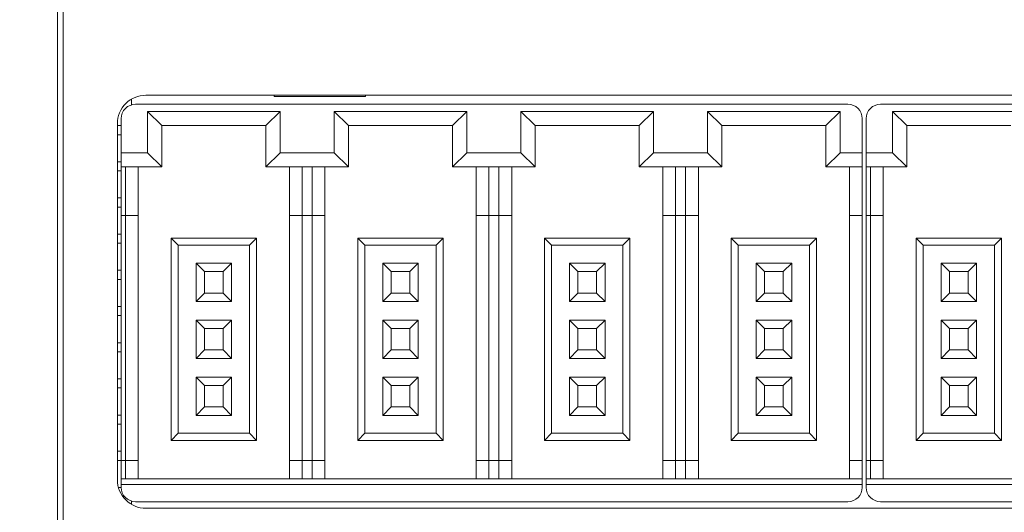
# Model space of a CAD drawing. Header units: millimetres. Extents: x -1114 to 1396, y -630 to 631.
# Tile 235 of 256: x -896 to -861, y 464 to 482. Entities that reach past the tile are written whole.
import ezdxf

# ---------------------------------------------------------------- set-up
doc = ezdxf.new("R2010")
doc.units = ezdxf.units.MM
doc.header["$MEASUREMENT"] = 0

msp = doc.modelspace()

# ---------------------------------------------------------------- linework, layer by layer
at = {"lineweight": 18}
for points, knots in [([(1038.9843, -629.7647), (1038.9843, -629.7647), (-1111.4882, -629.7647), (-1111.4882, -629.7647), (-1111.4882, -629.7647), (-1111.4882, -629.7647), (-1111.4882, 630.7883), (-1111.4882, 630.7883), (-1111.4882, 630.7883), (-1111.4882, 630.7883), (1038.9843, 630.7883), (1038.9843, 630.7883)], [0, 0, 0, 0, 0.3333333, 0.3333333, 0.3333333, 0.3333333, 0.6666667, 0.6666667, 0.6666667, 0.6666667, 1, 1, 1, 1]), ([(-891.1139, 479.0144), (-891.3791, 479.0144), (-891.6335, 478.909), (-891.821, 478.7215), (-891.821, 478.7215), (-892.0085, 478.5339), (-892.1139, 478.2796), (-892.1139, 478.0144)], [0, 0, 0, 0, 0.5, 0.5, 0.5, 0.5, 1, 1, 1, 1]), ([(-891.4803, 478.6968), (-891.6129, 478.6968), (-891.7401, 478.6441), (-891.8339, 478.5503), (-891.8339, 478.5503), (-891.9277, 478.4566), (-891.9803, 478.3294), (-891.9803, 478.1968)], [0, 0, 0, 0, 0.5, 0.5, 0.5, 0.5, 1, 1, 1, 1]), ([(-865.9803, 478.1968), (-865.9803, 478.3294), (-866.033, 478.4566), (-866.1268, 478.5503), (-866.1268, 478.5503), (-866.2206, 478.6441), (-866.3477, 478.6968), (-866.4803, 478.6968)], [0, 0, 0, 0, 0.5, 0.5, 0.5, 0.5, 1, 1, 1, 1]), ([(-865.3403, 478.6968), (-865.4729, 478.6968), (-865.6001, 478.6441), (-865.6939, 478.5503), (-865.6939, 478.5503), (-865.7877, 478.4566), (-865.8403, 478.3294), (-865.8403, 478.1968)], [0, 0, 0, 0, 0.5, 0.5, 0.5, 0.5, 1, 1, 1, 1]), ([(-892.1139, 465.5144), (-892.1139, 465.2491), (-892.0085, 464.9948), (-891.821, 464.8072), (-891.821, 464.8072), (-891.6335, 464.6197), (-891.3791, 464.5144), (-891.1139, 464.5144)], [0, 0, 0, 0, 0.5, 0.5, 0.5, 0.5, 1, 1, 1, 1]), ([(-891.9803, 465.2468), (-891.9803, 465.1142), (-891.9277, 464.987), (-891.8339, 464.8932), (-891.8339, 464.8932), (-891.7401, 464.7995), (-891.6129, 464.7468), (-891.4803, 464.7468)], [0, 0, 0, 0, 0.5, 0.5, 0.5, 0.5, 1, 1, 1, 1]), ([(-865.8403, 465.2468), (-865.8403, 465.1142), (-865.7877, 464.987), (-865.6939, 464.8932), (-865.6939, 464.8932), (-865.6001, 464.7995), (-865.4729, 464.7468), (-865.3403, 464.7468)], [0, 0, 0, 0, 0.5, 0.5, 0.5, 0.5, 1, 1, 1, 1])]:
    msp.add_open_spline(points, degree=3, knots=knots, dxfattribs=at)
for points in [[(-894.2191, 492.0149), (-894.2191, 492.0149), (-894.2191, 442.0149), (-894.2191, 442.0149)], [(-894.0191, 442.0149), (-894.0191, 442.0149), (-894.0191, 492.0149), (-894.0191, 492.0149)], [(-891.6191, 478.6768), (-891.6191, 478.6768), (-891.6191, 478.8771), (-891.6191, 478.8771)], [(-840.7139, 479.0144), (-840.7139, 479.0144), (-891.1139, 479.0144), (-891.1139, 479.0144)], [(-886.6139, 479.0144), (-886.6139, 479.0144), (-886.6139, 478.9644), (-886.6139, 478.9644)], [(-886.6139, 478.9644), (-886.6139, 478.9644), (-883.4139, 478.9644), (-883.4139, 478.9644)], [(-883.4139, 479.0144), (-883.4139, 479.0144), (-883.4139, 478.9644), (-883.4139, 478.9644)], [(-891.4803, 478.6968), (-891.4803, 478.6968), (-866.4803, 478.6968), (-866.4803, 478.6968)], [(-865.3403, 478.6968), (-865.3403, 478.6968), (-852.8403, 478.6968), (-852.8403, 478.6968)], [(-891.9803, 476.9968), (-891.9803, 476.9968), (-891.9803, 478.1968), (-891.9803, 478.1968)], [(-891.0553, 476.9968), (-891.0553, 476.9968), (-891.0553, 478.4468), (-891.0553, 478.4468)], [(-891.0553, 478.4468), (-891.0553, 478.4468), (-890.5553, 477.9468), (-890.5553, 477.9468)], [(-891.0553, 478.4468), (-891.0553, 478.4468), (-886.4053, 478.4468), (-886.4053, 478.4468)], [(-886.4053, 478.4468), (-886.4053, 478.4468), (-886.9053, 477.9468), (-886.9053, 477.9468)], [(-886.4053, 478.4468), (-886.4053, 478.4468), (-886.4053, 476.9968), (-886.4053, 476.9968)], [(-884.5053, 478.4468), (-884.5053, 478.4468), (-884.0053, 477.9468), (-884.0053, 477.9468)], [(-884.5053, 476.9968), (-884.5053, 476.9968), (-884.5053, 478.4468), (-884.5053, 478.4468)], [(-884.5053, 478.4468), (-884.5053, 478.4468), (-879.8553, 478.4468), (-879.8553, 478.4468)], [(-879.8553, 478.4468), (-879.8553, 478.4468), (-880.3553, 477.9468), (-880.3553, 477.9468)], [(-879.8553, 478.4468), (-879.8553, 478.4468), (-879.8553, 476.9968), (-879.8553, 476.9968)], [(-877.9553, 478.4468), (-877.9553, 478.4468), (-873.3053, 478.4468), (-873.3053, 478.4468)], [(-877.9553, 478.4468), (-877.9553, 478.4468), (-877.4553, 477.9468), (-877.4553, 477.9468)], [(-877.9553, 476.9968), (-877.9553, 476.9968), (-877.9553, 478.4468), (-877.9553, 478.4468)], [(-873.3053, 478.4468), (-873.3053, 478.4468), (-873.8053, 477.9468), (-873.8053, 477.9468)], [(-873.3053, 478.4468), (-873.3053, 478.4468), (-873.3053, 476.9968), (-873.3053, 476.9968)], [(-871.4053, 478.4468), (-871.4053, 478.4468), (-870.9053, 477.9468), (-870.9053, 477.9468)], [(-871.4053, 476.9968), (-871.4053, 476.9968), (-871.4053, 478.4468), (-871.4053, 478.4468)], [(-871.4053, 478.4468), (-871.4053, 478.4468), (-866.7553, 478.4468), (-866.7553, 478.4468)], [(-866.7553, 478.4468), (-866.7553, 478.4468), (-867.2553, 477.9468), (-867.2553, 477.9468)], [(-866.7553, 478.4468), (-866.7553, 478.4468), (-866.7553, 476.9968), (-866.7553, 476.9968)], [(-865.9803, 478.1968), (-865.9803, 478.1968), (-865.9803, 476.9968), (-865.9803, 476.9968)], [(-865.8403, 476.9968), (-865.8403, 476.9968), (-865.8403, 478.1968), (-865.8403, 478.1968)], [(-864.9153, 478.4468), (-864.9153, 478.4468), (-864.4153, 477.9468), (-864.4153, 477.9468)], [(-864.9153, 478.4468), (-864.9153, 478.4468), (-864.9153, 476.9968), (-864.9153, 476.9968)], [(-860.2653, 478.4468), (-860.2653, 478.4468), (-864.9153, 478.4468), (-864.9153, 478.4468)], [(-892.1139, 465.5144), (-892.1139, 465.5144), (-892.1139, 478.0144), (-892.1139, 478.0144)], [(-892.1139, 477.9483), (-892.1139, 477.9483), (-891.9804, 477.9483), (-891.9804, 477.9483)], [(-890.5553, 476.4968), (-890.5553, 476.4968), (-890.5553, 477.9468), (-890.5553, 477.9468)], [(-890.5553, 477.9468), (-890.5553, 477.9468), (-886.9053, 477.9468), (-886.9053, 477.9468)], [(-886.9053, 477.9468), (-886.9053, 477.9468), (-886.9053, 476.4968), (-886.9053, 476.4968)], [(-884.0053, 476.4968), (-884.0053, 476.4968), (-884.0053, 477.9468), (-884.0053, 477.9468)], [(-884.0053, 477.9468), (-884.0053, 477.9468), (-880.3553, 477.9468), (-880.3553, 477.9468)], [(-880.3553, 477.9468), (-880.3553, 477.9468), (-880.3553, 476.4968), (-880.3553, 476.4968)], [(-877.4553, 477.9468), (-877.4553, 477.9468), (-873.8053, 477.9468), (-873.8053, 477.9468)], [(-877.4553, 476.4968), (-877.4553, 476.4968), (-877.4553, 477.9468), (-877.4553, 477.9468)], [(-873.8053, 477.9468), (-873.8053, 477.9468), (-873.8053, 476.4968), (-873.8053, 476.4968)], [(-870.9053, 476.4968), (-870.9053, 476.4968), (-870.9053, 477.9468), (-870.9053, 477.9468)], [(-870.9053, 477.9468), (-870.9053, 477.9468), (-867.2553, 477.9468), (-867.2553, 477.9468)], [(-867.2553, 477.9468), (-867.2553, 477.9468), (-867.2553, 476.4968), (-867.2553, 476.4968)], [(-864.4153, 476.4968), (-864.4153, 476.4968), (-864.4153, 477.9468), (-864.4153, 477.9468)], [(-864.4153, 477.9468), (-864.4153, 477.9468), (-860.7653, 477.9468), (-860.7653, 477.9468)], [(-891.9804, 477.6283), (-891.9804, 477.6283), (-892.1139, 477.6283), (-892.1139, 477.6283)], [(-891.9803, 476.9968), (-891.9803, 476.9968), (-891.0553, 476.9968), (-891.0553, 476.9968)], [(-891.9803, 476.4968), (-891.9803, 476.4968), (-891.9803, 476.9968), (-891.9803, 476.9968)], [(-891.0553, 476.9968), (-891.0553, 476.9968), (-890.5553, 476.4968), (-890.5553, 476.4968)], [(-886.4053, 476.9968), (-886.4053, 476.9968), (-886.9053, 476.4968), (-886.9053, 476.4968)], [(-886.4053, 476.9968), (-886.4053, 476.9968), (-884.5053, 476.9968), (-884.5053, 476.9968)], [(-884.5053, 476.9968), (-884.5053, 476.9968), (-884.0053, 476.4968), (-884.0053, 476.4968)], [(-879.8553, 476.9968), (-879.8553, 476.9968), (-880.3553, 476.4968), (-880.3553, 476.4968)], [(-879.8553, 476.9968), (-879.8553, 476.9968), (-877.9553, 476.9968), (-877.9553, 476.9968)], [(-877.9553, 476.9968), (-877.9553, 476.9968), (-877.4553, 476.4968), (-877.4553, 476.4968)], [(-873.3053, 476.9968), (-873.3053, 476.9968), (-873.8053, 476.4968), (-873.8053, 476.4968)], [(-873.3053, 476.9968), (-873.3053, 476.9968), (-871.4053, 476.9968), (-871.4053, 476.9968)], [(-871.4053, 476.9968), (-871.4053, 476.9968), (-870.9053, 476.4968), (-870.9053, 476.4968)], [(-866.7553, 476.9968), (-866.7553, 476.9968), (-867.2553, 476.4968), (-867.2553, 476.4968)], [(-865.9803, 476.9968), (-865.9803, 476.9968), (-866.7553, 476.9968), (-866.7553, 476.9968)], [(-865.9803, 476.9968), (-865.9803, 476.9968), (-865.9803, 476.4968), (-865.9803, 476.4968)], [(-865.8403, 476.4968), (-865.8403, 476.4968), (-865.8403, 476.9968), (-865.8403, 476.9968)], [(-864.9153, 476.9968), (-864.9153, 476.9968), (-865.8403, 476.9968), (-865.8403, 476.9968)], [(-864.9153, 476.9968), (-864.9153, 476.9968), (-864.4153, 476.4968), (-864.4153, 476.4968)], [(-892.1139, 476.6783), (-892.1139, 476.6783), (-891.9804, 476.6783), (-891.9804, 476.6783)], [(-891.9803, 474.7968), (-891.9803, 474.7968), (-891.9803, 476.4968), (-891.9803, 476.4968)], [(-891.9803, 476.4968), (-891.9803, 476.4968), (-890.5553, 476.4968), (-890.5553, 476.4968)], [(-891.8303, 474.7968), (-891.8303, 474.7968), (-891.8303, 476.4968), (-891.8303, 476.4968)], [(-891.3803, 474.7968), (-891.3803, 474.7968), (-891.3803, 476.4968), (-891.3803, 476.4968)], [(-886.9053, 476.4968), (-886.9053, 476.4968), (-884.0053, 476.4968), (-884.0053, 476.4968)], [(-886.0803, 476.4968), (-886.0803, 476.4968), (-886.0803, 474.7968), (-886.0803, 474.7968)], [(-885.6303, 474.7968), (-885.6303, 474.7968), (-885.6303, 476.4968), (-885.6303, 476.4968)], [(-885.2803, 476.4968), (-885.2803, 476.4968), (-885.2803, 474.7968), (-885.2803, 474.7968)], [(-884.8303, 474.7968), (-884.8303, 474.7968), (-884.8303, 476.4968), (-884.8303, 476.4968)], [(-880.3553, 476.4968), (-880.3553, 476.4968), (-877.4553, 476.4968), (-877.4553, 476.4968)], [(-879.5303, 476.4968), (-879.5303, 476.4968), (-879.5303, 474.7968), (-879.5303, 474.7968)], [(-879.0803, 474.7968), (-879.0803, 474.7968), (-879.0803, 476.4968), (-879.0803, 476.4968)], [(-878.7303, 476.4968), (-878.7303, 476.4968), (-878.7303, 474.7968), (-878.7303, 474.7968)], [(-878.2803, 474.7968), (-878.2803, 474.7968), (-878.2803, 476.4968), (-878.2803, 476.4968)], [(-873.8053, 476.4968), (-873.8053, 476.4968), (-870.9053, 476.4968), (-870.9053, 476.4968)], [(-872.9803, 476.4968), (-872.9803, 476.4968), (-872.9803, 474.7968), (-872.9803, 474.7968)], [(-872.5303, 474.7968), (-872.5303, 474.7968), (-872.5303, 476.4968), (-872.5303, 476.4968)], [(-872.1803, 476.4968), (-872.1803, 476.4968), (-872.1803, 474.7968), (-872.1803, 474.7968)], [(-871.7303, 474.7968), (-871.7303, 474.7968), (-871.7303, 476.4968), (-871.7303, 476.4968)], [(-867.2553, 476.4968), (-867.2553, 476.4968), (-865.9803, 476.4968), (-865.9803, 476.4968)], [(-866.4303, 476.4968), (-866.4303, 476.4968), (-866.4303, 474.7968), (-866.4303, 474.7968)], [(-865.9803, 476.4968), (-865.9803, 476.4968), (-865.9803, 474.7968), (-865.9803, 474.7968)], [(-865.8403, 474.7968), (-865.8403, 474.7968), (-865.8403, 476.4968), (-865.8403, 476.4968)], [(-865.8403, 476.4968), (-865.8403, 476.4968), (-864.4153, 476.4968), (-864.4153, 476.4968)], [(-865.6903, 474.7968), (-865.6903, 474.7968), (-865.6903, 476.4968), (-865.6903, 476.4968)], [(-865.2403, 474.7968), (-865.2403, 474.7968), (-865.2403, 476.4968), (-865.2403, 476.4968)], [(-891.9804, 476.3583), (-891.9804, 476.3583), (-892.1139, 476.3583), (-892.1139, 476.3583)], [(-892.1139, 475.4083), (-892.1139, 475.4083), (-891.9804, 475.4083), (-891.9804, 475.4083)], [(-891.9804, 475.0883), (-891.9804, 475.0883), (-892.1139, 475.0883), (-892.1139, 475.0883)], [(-891.9803, 466.1968), (-891.9803, 466.1968), (-891.9803, 474.7968), (-891.9803, 474.7968)], [(-891.9803, 474.7968), (-891.9803, 474.7968), (-891.8303, 474.7968), (-891.8303, 474.7968)], [(-891.8303, 466.1968), (-891.8303, 466.1968), (-891.8303, 474.7968), (-891.8303, 474.7968)], [(-891.8303, 474.7968), (-891.8303, 474.7968), (-891.3803, 474.7968), (-891.3803, 474.7968)], [(-891.3803, 466.1968), (-891.3803, 466.1968), (-891.3803, 474.7968), (-891.3803, 474.7968)], [(-886.0803, 474.7968), (-886.0803, 474.7968), (-886.0803, 466.1968), (-886.0803, 466.1968)], [(-886.0803, 474.7968), (-886.0803, 474.7968), (-885.6303, 474.7968), (-885.6303, 474.7968)], [(-885.6303, 466.1968), (-885.6303, 466.1968), (-885.6303, 474.7968), (-885.6303, 474.7968)], [(-885.6303, 474.7968), (-885.6303, 474.7968), (-885.2803, 474.7968), (-885.2803, 474.7968)], [(-885.2803, 474.7968), (-885.2803, 474.7968), (-885.2803, 466.1968), (-885.2803, 466.1968)], [(-885.2803, 474.7968), (-885.2803, 474.7968), (-884.8303, 474.7968), (-884.8303, 474.7968)], [(-884.8303, 466.1968), (-884.8303, 466.1968), (-884.8303, 474.7968), (-884.8303, 474.7968)], [(-879.5303, 474.7968), (-879.5303, 474.7968), (-879.5303, 466.1968), (-879.5303, 466.1968)], [(-879.5303, 474.7968), (-879.5303, 474.7968), (-879.0803, 474.7968), (-879.0803, 474.7968)], [(-879.0803, 466.1968), (-879.0803, 466.1968), (-879.0803, 474.7968), (-879.0803, 474.7968)], [(-879.0803, 474.7968), (-879.0803, 474.7968), (-878.7303, 474.7968), (-878.7303, 474.7968)], [(-878.7303, 474.7968), (-878.7303, 474.7968), (-878.7303, 466.1968), (-878.7303, 466.1968)], [(-878.7303, 474.7968), (-878.7303, 474.7968), (-878.2803, 474.7968), (-878.2803, 474.7968)], [(-878.2803, 466.1968), (-878.2803, 466.1968), (-878.2803, 474.7968), (-878.2803, 474.7968)], [(-872.9803, 474.7968), (-872.9803, 474.7968), (-872.9803, 466.1968), (-872.9803, 466.1968)], [(-872.9803, 474.7968), (-872.9803, 474.7968), (-872.5303, 474.7968), (-872.5303, 474.7968)], [(-872.5303, 466.1968), (-872.5303, 466.1968), (-872.5303, 474.7968), (-872.5303, 474.7968)], [(-872.5303, 474.7968), (-872.5303, 474.7968), (-872.1803, 474.7968), (-872.1803, 474.7968)], [(-872.1803, 474.7968), (-872.1803, 474.7968), (-872.1803, 466.1968), (-872.1803, 466.1968)], [(-872.1803, 474.7968), (-872.1803, 474.7968), (-871.7303, 474.7968), (-871.7303, 474.7968)], [(-871.7303, 466.1968), (-871.7303, 466.1968), (-871.7303, 474.7968), (-871.7303, 474.7968)], [(-866.4303, 474.7968), (-866.4303, 474.7968), (-866.4303, 466.1968), (-866.4303, 466.1968)], [(-866.4303, 474.7968), (-866.4303, 474.7968), (-865.9803, 474.7968), (-865.9803, 474.7968)], [(-865.9803, 474.7968), (-865.9803, 474.7968), (-865.9803, 466.1968), (-865.9803, 466.1968)], [(-865.8403, 466.1968), (-865.8403, 466.1968), (-865.8403, 474.7968), (-865.8403, 474.7968)], [(-865.8403, 474.7968), (-865.8403, 474.7968), (-865.6903, 474.7968), (-865.6903, 474.7968)], [(-865.6903, 466.1968), (-865.6903, 466.1968), (-865.6903, 474.7968), (-865.6903, 474.7968)], [(-865.6903, 474.7968), (-865.6903, 474.7968), (-865.2403, 474.7968), (-865.2403, 474.7968)], [(-865.2403, 466.1968), (-865.2403, 466.1968), (-865.2403, 474.7968), (-865.2403, 474.7968)], [(-892.1139, 474.1383), (-892.1139, 474.1383), (-891.9804, 474.1383), (-891.9804, 474.1383)], [(-891.9804, 473.8183), (-891.9804, 473.8183), (-892.1139, 473.8183), (-892.1139, 473.8183)], [(-890.2303, 473.9968), (-890.2303, 473.9968), (-890.2303, 466.8968), (-890.2303, 466.8968)], [(-887.2303, 473.9968), (-887.2303, 473.9968), (-890.2303, 473.9968), (-890.2303, 473.9968)], [(-890.2303, 473.9968), (-890.2303, 473.9968), (-889.9803, 473.7468), (-889.9803, 473.7468)], [(-889.9803, 473.7468), (-889.9803, 473.7468), (-887.4803, 473.7468), (-887.4803, 473.7468)], [(-889.9803, 467.1468), (-889.9803, 467.1468), (-889.9803, 473.7468), (-889.9803, 473.7468)], [(-887.2303, 473.9968), (-887.2303, 473.9968), (-887.4803, 473.7468), (-887.4803, 473.7468)], [(-887.4803, 473.7468), (-887.4803, 473.7468), (-887.4803, 467.1468), (-887.4803, 467.1468)], [(-887.2303, 466.8968), (-887.2303, 466.8968), (-887.2303, 473.9968), (-887.2303, 473.9968)], [(-880.6803, 473.9968), (-880.6803, 473.9968), (-883.6803, 473.9968), (-883.6803, 473.9968)], [(-883.6803, 473.9968), (-883.6803, 473.9968), (-883.4303, 473.7468), (-883.4303, 473.7468)], [(-883.6803, 473.9968), (-883.6803, 473.9968), (-883.6803, 466.8968), (-883.6803, 466.8968)], [(-883.4303, 473.7468), (-883.4303, 473.7468), (-880.9303, 473.7468), (-880.9303, 473.7468)], [(-883.4303, 467.1468), (-883.4303, 467.1468), (-883.4303, 473.7468), (-883.4303, 473.7468)], [(-880.6803, 473.9968), (-880.6803, 473.9968), (-880.9303, 473.7468), (-880.9303, 473.7468)], [(-880.9303, 473.7468), (-880.9303, 473.7468), (-880.9303, 467.1468), (-880.9303, 467.1468)], [(-880.6803, 466.8968), (-880.6803, 466.8968), (-880.6803, 473.9968), (-880.6803, 473.9968)], [(-877.1303, 473.9968), (-877.1303, 473.9968), (-877.1303, 466.8968), (-877.1303, 466.8968)], [(-874.1303, 473.9968), (-874.1303, 473.9968), (-877.1303, 473.9968), (-877.1303, 473.9968)], [(-877.1303, 473.9968), (-877.1303, 473.9968), (-876.8803, 473.7468), (-876.8803, 473.7468)], [(-876.8803, 473.7468), (-876.8803, 473.7468), (-874.3803, 473.7468), (-874.3803, 473.7468)], [(-876.8803, 467.1468), (-876.8803, 467.1468), (-876.8803, 473.7468), (-876.8803, 473.7468)], [(-874.1303, 473.9968), (-874.1303, 473.9968), (-874.3803, 473.7468), (-874.3803, 473.7468)], [(-874.3803, 473.7468), (-874.3803, 473.7468), (-874.3803, 467.1468), (-874.3803, 467.1468)], [(-874.1303, 466.8968), (-874.1303, 466.8968), (-874.1303, 473.9968), (-874.1303, 473.9968)], [(-867.5803, 473.9968), (-867.5803, 473.9968), (-870.5803, 473.9968), (-870.5803, 473.9968)], [(-870.5803, 473.9968), (-870.5803, 473.9968), (-870.3303, 473.7468), (-870.3303, 473.7468)], [(-870.5803, 473.9968), (-870.5803, 473.9968), (-870.5803, 466.8968), (-870.5803, 466.8968)], [(-870.3303, 473.7468), (-870.3303, 473.7468), (-867.8303, 473.7468), (-867.8303, 473.7468)], [(-870.3303, 467.1468), (-870.3303, 467.1468), (-870.3303, 473.7468), (-870.3303, 473.7468)], [(-867.5803, 473.9968), (-867.5803, 473.9968), (-867.8303, 473.7468), (-867.8303, 473.7468)], [(-867.8303, 473.7468), (-867.8303, 473.7468), (-867.8303, 467.1468), (-867.8303, 467.1468)], [(-867.5803, 466.8968), (-867.5803, 466.8968), (-867.5803, 473.9968), (-867.5803, 473.9968)], [(-861.0903, 473.9968), (-861.0903, 473.9968), (-864.0903, 473.9968), (-864.0903, 473.9968)], [(-864.0903, 473.9968), (-864.0903, 473.9968), (-863.8403, 473.7468), (-863.8403, 473.7468)], [(-864.0903, 473.9968), (-864.0903, 473.9968), (-864.0903, 466.8968), (-864.0903, 466.8968)], [(-863.8403, 473.7468), (-863.8403, 473.7468), (-861.3403, 473.7468), (-861.3403, 473.7468)], [(-863.8403, 467.1468), (-863.8403, 467.1468), (-863.8403, 473.7468), (-863.8403, 473.7468)], [(-861.0903, 473.9968), (-861.0903, 473.9968), (-861.3403, 473.7468), (-861.3403, 473.7468)], [(-861.3403, 473.7468), (-861.3403, 473.7468), (-861.3403, 467.1468), (-861.3403, 467.1468)], [(-861.0903, 466.8968), (-861.0903, 466.8968), (-861.0903, 473.9968), (-861.0903, 473.9968)], [(-889.0553, 472.8218), (-889.0553, 472.8218), (-889.3553, 473.1218), (-889.3553, 473.1218)], [(-889.3553, 473.1218), (-889.3553, 473.1218), (-889.3553, 471.7718), (-889.3553, 471.7718)], [(-888.1053, 473.1218), (-888.1053, 473.1218), (-889.3553, 473.1218), (-889.3553, 473.1218)], [(-888.4053, 472.8218), (-888.4053, 472.8218), (-888.1053, 473.1218), (-888.1053, 473.1218)], [(-888.1053, 471.7718), (-888.1053, 471.7718), (-888.1053, 473.1218), (-888.1053, 473.1218)], [(-881.5553, 473.1218), (-881.5553, 473.1218), (-882.8053, 473.1218), (-882.8053, 473.1218)], [(-882.8053, 473.1218), (-882.8053, 473.1218), (-882.8053, 471.7718), (-882.8053, 471.7718)], [(-882.5053, 472.8218), (-882.5053, 472.8218), (-882.8053, 473.1218), (-882.8053, 473.1218)], [(-881.8553, 472.8218), (-881.8553, 472.8218), (-881.5553, 473.1218), (-881.5553, 473.1218)], [(-881.5553, 471.7718), (-881.5553, 471.7718), (-881.5553, 473.1218), (-881.5553, 473.1218)], [(-876.2553, 473.1218), (-876.2553, 473.1218), (-876.2553, 471.7718), (-876.2553, 471.7718)], [(-875.0053, 473.1218), (-875.0053, 473.1218), (-876.2553, 473.1218), (-876.2553, 473.1218)], [(-875.9553, 472.8218), (-875.9553, 472.8218), (-876.2553, 473.1218), (-876.2553, 473.1218)], [(-875.3053, 472.8218), (-875.3053, 472.8218), (-875.0053, 473.1218), (-875.0053, 473.1218)], [(-875.0053, 471.7718), (-875.0053, 471.7718), (-875.0053, 473.1218), (-875.0053, 473.1218)], [(-868.4553, 473.1218), (-868.4553, 473.1218), (-869.7053, 473.1218), (-869.7053, 473.1218)], [(-869.4053, 472.8218), (-869.4053, 472.8218), (-869.7053, 473.1218), (-869.7053, 473.1218)], [(-869.7053, 473.1218), (-869.7053, 473.1218), (-869.7053, 471.7718), (-869.7053, 471.7718)], [(-868.7553, 472.8218), (-868.7553, 472.8218), (-868.4553, 473.1218), (-868.4553, 473.1218)], [(-868.4553, 471.7718), (-868.4553, 471.7718), (-868.4553, 473.1218), (-868.4553, 473.1218)], [(-862.9153, 472.8218), (-862.9153, 472.8218), (-863.2153, 473.1218), (-863.2153, 473.1218)], [(-863.2153, 473.1218), (-863.2153, 473.1218), (-863.2153, 471.7718), (-863.2153, 471.7718)], [(-861.9653, 473.1218), (-861.9653, 473.1218), (-863.2153, 473.1218), (-863.2153, 473.1218)], [(-862.2653, 472.8218), (-862.2653, 472.8218), (-861.9653, 473.1218), (-861.9653, 473.1218)], [(-861.9653, 471.7718), (-861.9653, 471.7718), (-861.9653, 473.1218), (-861.9653, 473.1218)], [(-892.1139, 472.8683), (-892.1139, 472.8683), (-891.9804, 472.8683), (-891.9804, 472.8683)], [(-889.0553, 472.0718), (-889.0553, 472.0718), (-889.0553, 472.8218), (-889.0553, 472.8218)], [(-889.0553, 472.8218), (-889.0553, 472.8218), (-888.4053, 472.8218), (-888.4053, 472.8218)], [(-888.4053, 472.8218), (-888.4053, 472.8218), (-888.4053, 472.0718), (-888.4053, 472.0718)], [(-882.5053, 472.8218), (-882.5053, 472.8218), (-881.8553, 472.8218), (-881.8553, 472.8218)], [(-882.5053, 472.0718), (-882.5053, 472.0718), (-882.5053, 472.8218), (-882.5053, 472.8218)], [(-881.8553, 472.8218), (-881.8553, 472.8218), (-881.8553, 472.0718), (-881.8553, 472.0718)], [(-875.9553, 472.0718), (-875.9553, 472.0718), (-875.9553, 472.8218), (-875.9553, 472.8218)], [(-875.9553, 472.8218), (-875.9553, 472.8218), (-875.3053, 472.8218), (-875.3053, 472.8218)], [(-875.3053, 472.8218), (-875.3053, 472.8218), (-875.3053, 472.0718), (-875.3053, 472.0718)], [(-869.4053, 472.8218), (-869.4053, 472.8218), (-868.7553, 472.8218), (-868.7553, 472.8218)], [(-869.4053, 472.0718), (-869.4053, 472.0718), (-869.4053, 472.8218), (-869.4053, 472.8218)], [(-868.7553, 472.8218), (-868.7553, 472.8218), (-868.7553, 472.0718), (-868.7553, 472.0718)], [(-862.9153, 472.8218), (-862.9153, 472.8218), (-862.2653, 472.8218), (-862.2653, 472.8218)], [(-862.9153, 472.0718), (-862.9153, 472.0718), (-862.9153, 472.8218), (-862.9153, 472.8218)], [(-862.2653, 472.8218), (-862.2653, 472.8218), (-862.2653, 472.0718), (-862.2653, 472.0718)], [(-891.9804, 472.5483), (-891.9804, 472.5483), (-892.1139, 472.5483), (-892.1139, 472.5483)], [(-889.3553, 471.7718), (-889.3553, 471.7718), (-889.0553, 472.0718), (-889.0553, 472.0718)], [(-888.4053, 472.0718), (-888.4053, 472.0718), (-889.0553, 472.0718), (-889.0553, 472.0718)], [(-888.4053, 472.0718), (-888.4053, 472.0718), (-888.1053, 471.7718), (-888.1053, 471.7718)], [(-882.8053, 471.7718), (-882.8053, 471.7718), (-882.5053, 472.0718), (-882.5053, 472.0718)], [(-881.8553, 472.0718), (-881.8553, 472.0718), (-882.5053, 472.0718), (-882.5053, 472.0718)], [(-881.8553, 472.0718), (-881.8553, 472.0718), (-881.5553, 471.7718), (-881.5553, 471.7718)], [(-876.2553, 471.7718), (-876.2553, 471.7718), (-875.9553, 472.0718), (-875.9553, 472.0718)], [(-875.3053, 472.0718), (-875.3053, 472.0718), (-875.9553, 472.0718), (-875.9553, 472.0718)], [(-875.3053, 472.0718), (-875.3053, 472.0718), (-875.0053, 471.7718), (-875.0053, 471.7718)], [(-869.7053, 471.7718), (-869.7053, 471.7718), (-869.4053, 472.0718), (-869.4053, 472.0718)], [(-868.7553, 472.0718), (-868.7553, 472.0718), (-869.4053, 472.0718), (-869.4053, 472.0718)], [(-868.7553, 472.0718), (-868.7553, 472.0718), (-868.4553, 471.7718), (-868.4553, 471.7718)], [(-863.2153, 471.7718), (-863.2153, 471.7718), (-862.9153, 472.0718), (-862.9153, 472.0718)], [(-862.2653, 472.0718), (-862.2653, 472.0718), (-862.9153, 472.0718), (-862.9153, 472.0718)], [(-862.2653, 472.0718), (-862.2653, 472.0718), (-861.9653, 471.7718), (-861.9653, 471.7718)], [(-892.1139, 471.5983), (-892.1139, 471.5983), (-891.9804, 471.5983), (-891.9804, 471.5983)], [(-889.3553, 471.7718), (-889.3553, 471.7718), (-888.1053, 471.7718), (-888.1053, 471.7718)], [(-882.8053, 471.7718), (-882.8053, 471.7718), (-881.5553, 471.7718), (-881.5553, 471.7718)], [(-876.2553, 471.7718), (-876.2553, 471.7718), (-875.0053, 471.7718), (-875.0053, 471.7718)], [(-869.7053, 471.7718), (-869.7053, 471.7718), (-868.4553, 471.7718), (-868.4553, 471.7718)], [(-863.2153, 471.7718), (-863.2153, 471.7718), (-861.9653, 471.7718), (-861.9653, 471.7718)], [(-891.9804, 471.2783), (-891.9804, 471.2783), (-892.1139, 471.2783), (-892.1139, 471.2783)], [(-888.1053, 471.1218), (-888.1053, 471.1218), (-889.3553, 471.1218), (-889.3553, 471.1218)], [(-889.3553, 471.1218), (-889.3553, 471.1218), (-889.3553, 469.7718), (-889.3553, 469.7718)], [(-889.0553, 470.8218), (-889.0553, 470.8218), (-889.3553, 471.1218), (-889.3553, 471.1218)], [(-888.4053, 470.8218), (-888.4053, 470.8218), (-888.1053, 471.1218), (-888.1053, 471.1218)], [(-888.1053, 469.7718), (-888.1053, 469.7718), (-888.1053, 471.1218), (-888.1053, 471.1218)], [(-882.8053, 471.1218), (-882.8053, 471.1218), (-882.8053, 469.7718), (-882.8053, 469.7718)], [(-881.5553, 471.1218), (-881.5553, 471.1218), (-882.8053, 471.1218), (-882.8053, 471.1218)], [(-882.5053, 470.8218), (-882.5053, 470.8218), (-882.8053, 471.1218), (-882.8053, 471.1218)], [(-881.8553, 470.8218), (-881.8553, 470.8218), (-881.5553, 471.1218), (-881.5553, 471.1218)], [(-881.5553, 469.7718), (-881.5553, 469.7718), (-881.5553, 471.1218), (-881.5553, 471.1218)], [(-875.9553, 470.8218), (-875.9553, 470.8218), (-876.2553, 471.1218), (-876.2553, 471.1218)], [(-876.2553, 471.1218), (-876.2553, 471.1218), (-876.2553, 469.7718), (-876.2553, 469.7718)], [(-875.0053, 471.1218), (-875.0053, 471.1218), (-876.2553, 471.1218), (-876.2553, 471.1218)], [(-875.3053, 470.8218), (-875.3053, 470.8218), (-875.0053, 471.1218), (-875.0053, 471.1218)], [(-875.0053, 469.7718), (-875.0053, 469.7718), (-875.0053, 471.1218), (-875.0053, 471.1218)], [(-868.4553, 471.1218), (-868.4553, 471.1218), (-869.7053, 471.1218), (-869.7053, 471.1218)], [(-869.4053, 470.8218), (-869.4053, 470.8218), (-869.7053, 471.1218), (-869.7053, 471.1218)], [(-869.7053, 471.1218), (-869.7053, 471.1218), (-869.7053, 469.7718), (-869.7053, 469.7718)], [(-868.7553, 470.8218), (-868.7553, 470.8218), (-868.4553, 471.1218), (-868.4553, 471.1218)], [(-868.4553, 469.7718), (-868.4553, 469.7718), (-868.4553, 471.1218), (-868.4553, 471.1218)], [(-862.9153, 470.8218), (-862.9153, 470.8218), (-863.2153, 471.1218), (-863.2153, 471.1218)], [(-863.2153, 471.1218), (-863.2153, 471.1218), (-863.2153, 469.7718), (-863.2153, 469.7718)], [(-861.9653, 471.1218), (-861.9653, 471.1218), (-863.2153, 471.1218), (-863.2153, 471.1218)], [(-862.2653, 470.8218), (-862.2653, 470.8218), (-861.9653, 471.1218), (-861.9653, 471.1218)], [(-861.9653, 469.7718), (-861.9653, 469.7718), (-861.9653, 471.1218), (-861.9653, 471.1218)], [(-889.0553, 470.8218), (-889.0553, 470.8218), (-888.4053, 470.8218), (-888.4053, 470.8218)], [(-889.0553, 470.0718), (-889.0553, 470.0718), (-889.0553, 470.8218), (-889.0553, 470.8218)], [(-888.4053, 470.8218), (-888.4053, 470.8218), (-888.4053, 470.0718), (-888.4053, 470.0718)], [(-882.5053, 470.0718), (-882.5053, 470.0718), (-882.5053, 470.8218), (-882.5053, 470.8218)], [(-882.5053, 470.8218), (-882.5053, 470.8218), (-881.8553, 470.8218), (-881.8553, 470.8218)], [(-881.8553, 470.8218), (-881.8553, 470.8218), (-881.8553, 470.0718), (-881.8553, 470.0718)], [(-875.9553, 470.8218), (-875.9553, 470.8218), (-875.3053, 470.8218), (-875.3053, 470.8218)], [(-875.9553, 470.0718), (-875.9553, 470.0718), (-875.9553, 470.8218), (-875.9553, 470.8218)], [(-875.3053, 470.8218), (-875.3053, 470.8218), (-875.3053, 470.0718), (-875.3053, 470.0718)], [(-869.4053, 470.8218), (-869.4053, 470.8218), (-868.7553, 470.8218), (-868.7553, 470.8218)], [(-869.4053, 470.0718), (-869.4053, 470.0718), (-869.4053, 470.8218), (-869.4053, 470.8218)], [(-868.7553, 470.8218), (-868.7553, 470.8218), (-868.7553, 470.0718), (-868.7553, 470.0718)], [(-862.9153, 470.8218), (-862.9153, 470.8218), (-862.2653, 470.8218), (-862.2653, 470.8218)], [(-862.9153, 470.0718), (-862.9153, 470.0718), (-862.9153, 470.8218), (-862.9153, 470.8218)], [(-862.2653, 470.8218), (-862.2653, 470.8218), (-862.2653, 470.0718), (-862.2653, 470.0718)], [(-892.1139, 470.3283), (-892.1139, 470.3283), (-891.9804, 470.3283), (-891.9804, 470.3283)], [(-891.9804, 470.0083), (-891.9804, 470.0083), (-892.1139, 470.0083), (-892.1139, 470.0083)], [(-889.3553, 469.7718), (-889.3553, 469.7718), (-889.0553, 470.0718), (-889.0553, 470.0718)], [(-888.4053, 470.0718), (-888.4053, 470.0718), (-889.0553, 470.0718), (-889.0553, 470.0718)], [(-888.4053, 470.0718), (-888.4053, 470.0718), (-888.1053, 469.7718), (-888.1053, 469.7718)], [(-882.8053, 469.7718), (-882.8053, 469.7718), (-882.5053, 470.0718), (-882.5053, 470.0718)], [(-881.8553, 470.0718), (-881.8553, 470.0718), (-882.5053, 470.0718), (-882.5053, 470.0718)], [(-881.8553, 470.0718), (-881.8553, 470.0718), (-881.5553, 469.7718), (-881.5553, 469.7718)], [(-876.2553, 469.7718), (-876.2553, 469.7718), (-875.9553, 470.0718), (-875.9553, 470.0718)], [(-875.3053, 470.0718), (-875.3053, 470.0718), (-875.9553, 470.0718), (-875.9553, 470.0718)], [(-875.3053, 470.0718), (-875.3053, 470.0718), (-875.0053, 469.7718), (-875.0053, 469.7718)], [(-869.7053, 469.7718), (-869.7053, 469.7718), (-869.4053, 470.0718), (-869.4053, 470.0718)], [(-868.7553, 470.0718), (-868.7553, 470.0718), (-869.4053, 470.0718), (-869.4053, 470.0718)], [(-868.7553, 470.0718), (-868.7553, 470.0718), (-868.4553, 469.7718), (-868.4553, 469.7718)], [(-863.2153, 469.7718), (-863.2153, 469.7718), (-862.9153, 470.0718), (-862.9153, 470.0718)], [(-862.2653, 470.0718), (-862.2653, 470.0718), (-862.9153, 470.0718), (-862.9153, 470.0718)], [(-862.2653, 470.0718), (-862.2653, 470.0718), (-861.9653, 469.7718), (-861.9653, 469.7718)], [(-889.3553, 469.7718), (-889.3553, 469.7718), (-888.1053, 469.7718), (-888.1053, 469.7718)], [(-882.8053, 469.7718), (-882.8053, 469.7718), (-881.5553, 469.7718), (-881.5553, 469.7718)], [(-876.2553, 469.7718), (-876.2553, 469.7718), (-875.0053, 469.7718), (-875.0053, 469.7718)], [(-869.7053, 469.7718), (-869.7053, 469.7718), (-868.4553, 469.7718), (-868.4553, 469.7718)], [(-863.2153, 469.7718), (-863.2153, 469.7718), (-861.9653, 469.7718), (-861.9653, 469.7718)], [(-892.1139, 469.0583), (-892.1139, 469.0583), (-891.9804, 469.0583), (-891.9804, 469.0583)], [(-889.3553, 469.1218), (-889.3553, 469.1218), (-889.3553, 467.7718), (-889.3553, 467.7718)], [(-888.1053, 469.1218), (-888.1053, 469.1218), (-889.3553, 469.1218), (-889.3553, 469.1218)], [(-889.0553, 468.8218), (-889.0553, 468.8218), (-889.3553, 469.1218), (-889.3553, 469.1218)], [(-889.0553, 468.0718), (-889.0553, 468.0718), (-889.0553, 468.8218), (-889.0553, 468.8218)], [(-889.0553, 468.8218), (-889.0553, 468.8218), (-888.4053, 468.8218), (-888.4053, 468.8218)], [(-888.4053, 468.8218), (-888.4053, 468.8218), (-888.1053, 469.1218), (-888.1053, 469.1218)], [(-888.4053, 468.8218), (-888.4053, 468.8218), (-888.4053, 468.0718), (-888.4053, 468.0718)], [(-888.1053, 467.7718), (-888.1053, 467.7718), (-888.1053, 469.1218), (-888.1053, 469.1218)], [(-881.5553, 469.1218), (-881.5553, 469.1218), (-882.8053, 469.1218), (-882.8053, 469.1218)], [(-882.8053, 469.1218), (-882.8053, 469.1218), (-882.8053, 467.7718), (-882.8053, 467.7718)], [(-882.5053, 468.8218), (-882.5053, 468.8218), (-882.8053, 469.1218), (-882.8053, 469.1218)], [(-882.5053, 468.8218), (-882.5053, 468.8218), (-881.8553, 468.8218), (-881.8553, 468.8218)], [(-882.5053, 468.0718), (-882.5053, 468.0718), (-882.5053, 468.8218), (-882.5053, 468.8218)], [(-881.8553, 468.8218), (-881.8553, 468.8218), (-881.5553, 469.1218), (-881.5553, 469.1218)], [(-881.8553, 468.8218), (-881.8553, 468.8218), (-881.8553, 468.0718), (-881.8553, 468.0718)], [(-881.5553, 467.7718), (-881.5553, 467.7718), (-881.5553, 469.1218), (-881.5553, 469.1218)], [(-876.2553, 469.1218), (-876.2553, 469.1218), (-876.2553, 467.7718), (-876.2553, 467.7718)], [(-875.0053, 469.1218), (-875.0053, 469.1218), (-876.2553, 469.1218), (-876.2553, 469.1218)], [(-875.9553, 468.8218), (-875.9553, 468.8218), (-876.2553, 469.1218), (-876.2553, 469.1218)], [(-875.9553, 468.0718), (-875.9553, 468.0718), (-875.9553, 468.8218), (-875.9553, 468.8218)], [(-875.9553, 468.8218), (-875.9553, 468.8218), (-875.3053, 468.8218), (-875.3053, 468.8218)], [(-875.3053, 468.8218), (-875.3053, 468.8218), (-875.0053, 469.1218), (-875.0053, 469.1218)], [(-875.3053, 468.8218), (-875.3053, 468.8218), (-875.3053, 468.0718), (-875.3053, 468.0718)], [(-875.0053, 467.7718), (-875.0053, 467.7718), (-875.0053, 469.1218), (-875.0053, 469.1218)], [(-868.4553, 469.1218), (-868.4553, 469.1218), (-869.7053, 469.1218), (-869.7053, 469.1218)], [(-869.4053, 468.8218), (-869.4053, 468.8218), (-869.7053, 469.1218), (-869.7053, 469.1218)], [(-869.7053, 469.1218), (-869.7053, 469.1218), (-869.7053, 467.7718), (-869.7053, 467.7718)], [(-869.4053, 468.8218), (-869.4053, 468.8218), (-868.7553, 468.8218), (-868.7553, 468.8218)], [(-869.4053, 468.0718), (-869.4053, 468.0718), (-869.4053, 468.8218), (-869.4053, 468.8218)], [(-868.7553, 468.8218), (-868.7553, 468.8218), (-868.4553, 469.1218), (-868.4553, 469.1218)], [(-868.7553, 468.8218), (-868.7553, 468.8218), (-868.7553, 468.0718), (-868.7553, 468.0718)], [(-868.4553, 467.7718), (-868.4553, 467.7718), (-868.4553, 469.1218), (-868.4553, 469.1218)], [(-862.9153, 468.8218), (-862.9153, 468.8218), (-863.2153, 469.1218), (-863.2153, 469.1218)], [(-863.2153, 469.1218), (-863.2153, 469.1218), (-863.2153, 467.7718), (-863.2153, 467.7718)], [(-861.9653, 469.1218), (-861.9653, 469.1218), (-863.2153, 469.1218), (-863.2153, 469.1218)], [(-862.9153, 468.8218), (-862.9153, 468.8218), (-862.2653, 468.8218), (-862.2653, 468.8218)], [(-862.9153, 468.0718), (-862.9153, 468.0718), (-862.9153, 468.8218), (-862.9153, 468.8218)], [(-862.2653, 468.8218), (-862.2653, 468.8218), (-861.9653, 469.1218), (-861.9653, 469.1218)], [(-862.2653, 468.8218), (-862.2653, 468.8218), (-862.2653, 468.0718), (-862.2653, 468.0718)], [(-861.9653, 467.7718), (-861.9653, 467.7718), (-861.9653, 469.1218), (-861.9653, 469.1218)], [(-891.9804, 468.7383), (-891.9804, 468.7383), (-892.1139, 468.7383), (-892.1139, 468.7383)], [(-892.1139, 467.7883), (-892.1139, 467.7883), (-891.9804, 467.7883), (-891.9804, 467.7883)], [(-889.3553, 467.7718), (-889.3553, 467.7718), (-889.0553, 468.0718), (-889.0553, 468.0718)], [(-888.4053, 468.0718), (-888.4053, 468.0718), (-889.0553, 468.0718), (-889.0553, 468.0718)], [(-888.4053, 468.0718), (-888.4053, 468.0718), (-888.1053, 467.7718), (-888.1053, 467.7718)], [(-882.8053, 467.7718), (-882.8053, 467.7718), (-882.5053, 468.0718), (-882.5053, 468.0718)], [(-881.8553, 468.0718), (-881.8553, 468.0718), (-882.5053, 468.0718), (-882.5053, 468.0718)], [(-881.8553, 468.0718), (-881.8553, 468.0718), (-881.5553, 467.7718), (-881.5553, 467.7718)], [(-876.2553, 467.7718), (-876.2553, 467.7718), (-875.9553, 468.0718), (-875.9553, 468.0718)], [(-875.3053, 468.0718), (-875.3053, 468.0718), (-875.9553, 468.0718), (-875.9553, 468.0718)], [(-875.3053, 468.0718), (-875.3053, 468.0718), (-875.0053, 467.7718), (-875.0053, 467.7718)], [(-869.7053, 467.7718), (-869.7053, 467.7718), (-869.4053, 468.0718), (-869.4053, 468.0718)], [(-868.7553, 468.0718), (-868.7553, 468.0718), (-869.4053, 468.0718), (-869.4053, 468.0718)], [(-868.7553, 468.0718), (-868.7553, 468.0718), (-868.4553, 467.7718), (-868.4553, 467.7718)], [(-863.2153, 467.7718), (-863.2153, 467.7718), (-862.9153, 468.0718), (-862.9153, 468.0718)], [(-862.2653, 468.0718), (-862.2653, 468.0718), (-862.9153, 468.0718), (-862.9153, 468.0718)], [(-862.2653, 468.0718), (-862.2653, 468.0718), (-861.9653, 467.7718), (-861.9653, 467.7718)], [(-891.9804, 467.4683), (-891.9804, 467.4683), (-892.1139, 467.4683), (-892.1139, 467.4683)], [(-889.3553, 467.7718), (-889.3553, 467.7718), (-888.1053, 467.7718), (-888.1053, 467.7718)], [(-882.8053, 467.7718), (-882.8053, 467.7718), (-881.5553, 467.7718), (-881.5553, 467.7718)], [(-876.2553, 467.7718), (-876.2553, 467.7718), (-875.0053, 467.7718), (-875.0053, 467.7718)], [(-869.7053, 467.7718), (-869.7053, 467.7718), (-868.4553, 467.7718), (-868.4553, 467.7718)], [(-863.2153, 467.7718), (-863.2153, 467.7718), (-861.9653, 467.7718), (-861.9653, 467.7718)], [(-890.2303, 466.8968), (-890.2303, 466.8968), (-889.9803, 467.1468), (-889.9803, 467.1468)], [(-887.4803, 467.1468), (-887.4803, 467.1468), (-889.9803, 467.1468), (-889.9803, 467.1468)], [(-887.4803, 467.1468), (-887.4803, 467.1468), (-887.2303, 466.8968), (-887.2303, 466.8968)], [(-883.6803, 466.8968), (-883.6803, 466.8968), (-883.4303, 467.1468), (-883.4303, 467.1468)], [(-880.9303, 467.1468), (-880.9303, 467.1468), (-883.4303, 467.1468), (-883.4303, 467.1468)], [(-880.9303, 467.1468), (-880.9303, 467.1468), (-880.6803, 466.8968), (-880.6803, 466.8968)], [(-877.1303, 466.8968), (-877.1303, 466.8968), (-876.8803, 467.1468), (-876.8803, 467.1468)], [(-874.3803, 467.1468), (-874.3803, 467.1468), (-876.8803, 467.1468), (-876.8803, 467.1468)], [(-874.3803, 467.1468), (-874.3803, 467.1468), (-874.1303, 466.8968), (-874.1303, 466.8968)], [(-870.5803, 466.8968), (-870.5803, 466.8968), (-870.3303, 467.1468), (-870.3303, 467.1468)], [(-867.8303, 467.1468), (-867.8303, 467.1468), (-870.3303, 467.1468), (-870.3303, 467.1468)], [(-867.8303, 467.1468), (-867.8303, 467.1468), (-867.5803, 466.8968), (-867.5803, 466.8968)], [(-864.0903, 466.8968), (-864.0903, 466.8968), (-863.8403, 467.1468), (-863.8403, 467.1468)], [(-861.3403, 467.1468), (-861.3403, 467.1468), (-863.8403, 467.1468), (-863.8403, 467.1468)], [(-861.3403, 467.1468), (-861.3403, 467.1468), (-861.0903, 466.8968), (-861.0903, 466.8968)], [(-890.2303, 466.8968), (-890.2303, 466.8968), (-887.2303, 466.8968), (-887.2303, 466.8968)], [(-883.6803, 466.8968), (-883.6803, 466.8968), (-880.6803, 466.8968), (-880.6803, 466.8968)], [(-877.1303, 466.8968), (-877.1303, 466.8968), (-874.1303, 466.8968), (-874.1303, 466.8968)], [(-870.5803, 466.8968), (-870.5803, 466.8968), (-867.5803, 466.8968), (-867.5803, 466.8968)], [(-864.0903, 466.8968), (-864.0903, 466.8968), (-861.0903, 466.8968), (-861.0903, 466.8968)], [(-892.1139, 466.5183), (-892.1139, 466.5183), (-891.9804, 466.5183), (-891.9804, 466.5183)], [(-891.9804, 466.1983), (-891.9804, 466.1983), (-892.1139, 466.1983), (-892.1139, 466.1983)], [(-891.9803, 465.5468), (-891.9803, 465.5468), (-891.9803, 466.1968), (-891.9803, 466.1968)], [(-891.8303, 466.1968), (-891.8303, 466.1968), (-891.9803, 466.1968), (-891.9803, 466.1968)], [(-891.3803, 466.1968), (-891.3803, 466.1968), (-891.8303, 466.1968), (-891.8303, 466.1968)], [(-891.8303, 465.5468), (-891.8303, 465.5468), (-891.8303, 466.1968), (-891.8303, 466.1968)], [(-891.3803, 465.5468), (-891.3803, 465.5468), (-891.3803, 466.1968), (-891.3803, 466.1968)], [(-885.6303, 466.1968), (-885.6303, 466.1968), (-886.0803, 466.1968), (-886.0803, 466.1968)], [(-886.0803, 466.1968), (-886.0803, 466.1968), (-886.0803, 465.5468), (-886.0803, 465.5468)], [(-885.2803, 466.1968), (-885.2803, 466.1968), (-885.6303, 466.1968), (-885.6303, 466.1968)], [(-885.6303, 466.1968), (-885.6303, 466.1968), (-885.6303, 465.5468), (-885.6303, 465.5468)], [(-884.8303, 466.1968), (-884.8303, 466.1968), (-885.2803, 466.1968), (-885.2803, 466.1968)], [(-885.2803, 466.1968), (-885.2803, 466.1968), (-885.2803, 465.5468), (-885.2803, 465.5468)], [(-884.8303, 465.5468), (-884.8303, 465.5468), (-884.8303, 466.1968), (-884.8303, 466.1968)], [(-879.0803, 466.1968), (-879.0803, 466.1968), (-879.5303, 466.1968), (-879.5303, 466.1968)], [(-879.5303, 466.1968), (-879.5303, 466.1968), (-879.5303, 465.5468), (-879.5303, 465.5468)], [(-878.7303, 466.1968), (-878.7303, 466.1968), (-879.0803, 466.1968), (-879.0803, 466.1968)], [(-879.0803, 466.1968), (-879.0803, 466.1968), (-879.0803, 465.5468), (-879.0803, 465.5468)], [(-878.2803, 466.1968), (-878.2803, 466.1968), (-878.7303, 466.1968), (-878.7303, 466.1968)], [(-878.7303, 466.1968), (-878.7303, 466.1968), (-878.7303, 465.5468), (-878.7303, 465.5468)], [(-878.2803, 465.5468), (-878.2803, 465.5468), (-878.2803, 466.1968), (-878.2803, 466.1968)], [(-872.5303, 466.1968), (-872.5303, 466.1968), (-872.9803, 466.1968), (-872.9803, 466.1968)], [(-872.9803, 466.1968), (-872.9803, 466.1968), (-872.9803, 465.5468), (-872.9803, 465.5468)], [(-872.1803, 466.1968), (-872.1803, 466.1968), (-872.5303, 466.1968), (-872.5303, 466.1968)], [(-872.5303, 466.1968), (-872.5303, 466.1968), (-872.5303, 465.5468), (-872.5303, 465.5468)], [(-871.7303, 466.1968), (-871.7303, 466.1968), (-872.1803, 466.1968), (-872.1803, 466.1968)], [(-872.1803, 466.1968), (-872.1803, 466.1968), (-872.1803, 465.5468), (-872.1803, 465.5468)], [(-871.7303, 465.5468), (-871.7303, 465.5468), (-871.7303, 466.1968), (-871.7303, 466.1968)], [(-865.9803, 466.1968), (-865.9803, 466.1968), (-866.4303, 466.1968), (-866.4303, 466.1968)], [(-866.4303, 466.1968), (-866.4303, 466.1968), (-866.4303, 465.5468), (-866.4303, 465.5468)], [(-865.9803, 466.1968), (-865.9803, 466.1968), (-865.9803, 465.5468), (-865.9803, 465.5468)], [(-865.8403, 465.5468), (-865.8403, 465.5468), (-865.8403, 466.1968), (-865.8403, 466.1968)], [(-865.6903, 466.1968), (-865.6903, 466.1968), (-865.8403, 466.1968), (-865.8403, 466.1968)], [(-865.2403, 466.1968), (-865.2403, 466.1968), (-865.6903, 466.1968), (-865.6903, 466.1968)], [(-865.6903, 465.5468), (-865.6903, 465.5468), (-865.6903, 466.1968), (-865.6903, 466.1968)], [(-865.2403, 465.5468), (-865.2403, 465.5468), (-865.2403, 466.1968), (-865.2403, 466.1968)], [(-865.9803, 465.5468), (-865.9803, 465.5468), (-891.9803, 465.5468), (-891.9803, 465.5468)], [(-891.9803, 465.3468), (-891.9803, 465.3468), (-891.9803, 465.5468), (-891.9803, 465.5468)], [(-865.9803, 465.3468), (-865.9803, 465.3468), (-865.9803, 465.5468), (-865.9803, 465.5468)], [(-852.8403, 465.5468), (-852.8403, 465.5468), (-865.8403, 465.5468), (-865.8403, 465.5468)], [(-865.8403, 465.3468), (-865.8403, 465.3468), (-865.8403, 465.5468), (-865.8403, 465.5468)], [(-892.0779, 465.2483), (-892.0779, 465.2483), (-891.9804, 465.2483), (-891.9804, 465.2483)], [(-891.9803, 465.3468), (-891.9803, 465.3468), (-891.9803, 465.2468), (-891.9803, 465.2468)], [(-865.9803, 465.3468), (-865.9803, 465.3468), (-891.9803, 465.3468), (-891.9803, 465.3468)], [(-866.4803, 464.7468), (-866.2042, 464.7468), (-865.9803, 464.9706), (-865.9803, 465.2468)], [(-865.9803, 465.2468), (-865.9803, 465.2468), (-865.9803, 465.3468), (-865.9803, 465.3468)], [(-865.8403, 465.2468), (-865.8403, 465.2468), (-865.8403, 465.3468), (-865.8403, 465.3468)], [(-865.8403, 465.3468), (-865.8403, 465.3468), (-852.8403, 465.3468), (-852.8403, 465.3468)], [(-891.8658, 464.9283), (-891.8658, 464.9283), (-891.9242, 464.9283), (-891.9242, 464.9283)], [(-891.6191, 464.6521), (-891.6191, 464.6521), (-891.6191, 464.7665), (-891.6191, 464.7665)], [(-866.4803, 464.7468), (-866.4803, 464.7468), (-891.4803, 464.7468), (-891.4803, 464.7468)], [(-852.8403, 464.7468), (-852.8403, 464.7468), (-865.3403, 464.7468), (-865.3403, 464.7468)], [(-840.7139, 464.5144), (-840.7139, 464.5144), (-891.1139, 464.5144), (-891.1139, 464.5144)]]:
    msp.add_open_spline(points, degree=3, dxfattribs=at)

doc.saveas('drawing.dxf')
